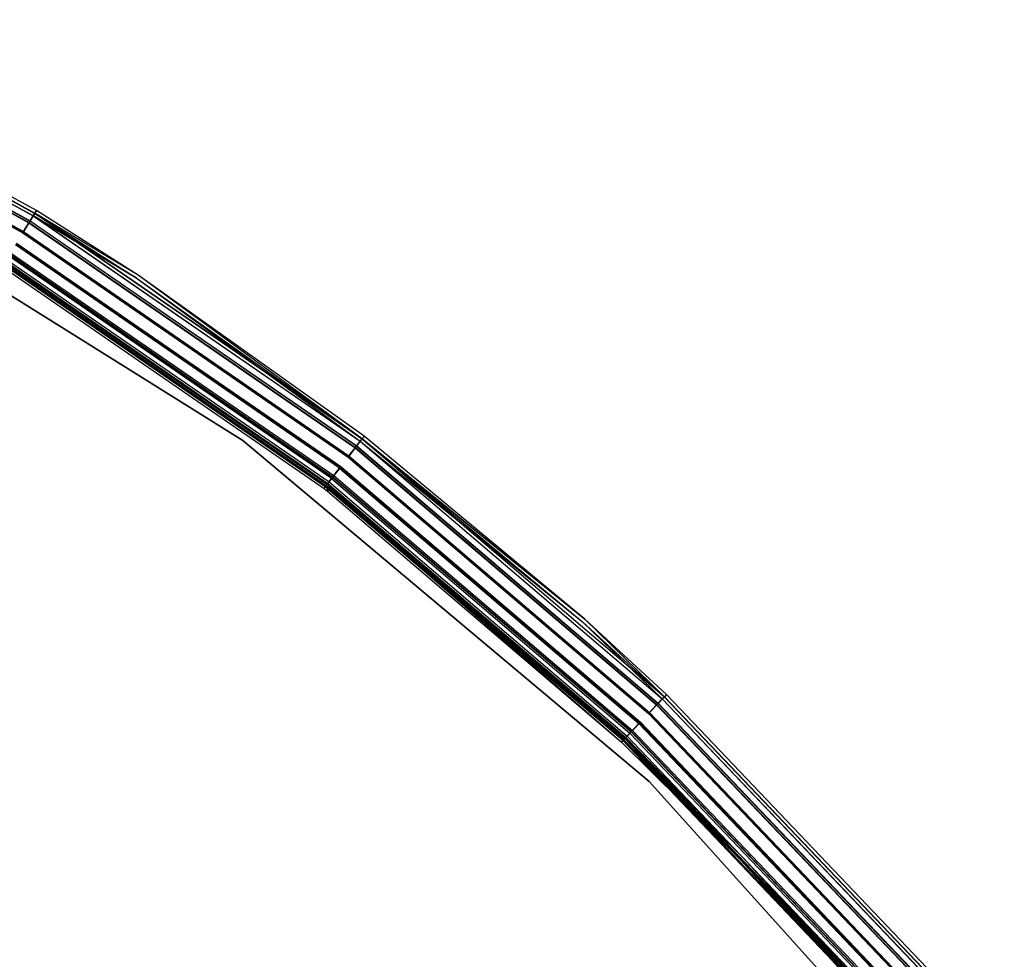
# Model space of a CAD drawing. Extents: x -22.9 to 23, y 4.7 to 50.6.
# Tile 95 of 95: x 11.9 to 17.8, y 42.8 to 48.3. Entities that reach past the tile are written whole.
import ezdxf

# ---------------------------------------------------------------- set-up
doc = ezdxf.new("R2010")
doc.units = 0
doc.header["$LTSCALE"] = 2.54
doc.layers.get('0').update_dxf_attribs({"linetype": 'CONTINUOUS'})

# ---------------------------------------------------------------- blocks, each defined once
blk = doc.blocks.new('HOTEL-MOOD-11783-11791_STL')
at = {"color": 0}
for p, q in [((9.9614, 48.3078, 1.7204), (12.0302, 47.1766, 1.7204)), ((9.9614, 48.3078, 1.7204), (12.0302, 47.1766, 1.7204)), ((9.9617, 48.3083, 31.8783), (12.0305, 47.1771, 31.8783)), ((9.9617, 48.3083, 31.8783), (12.0305, 47.1771, 31.8783)), ((9.969, 48.3234, 31.8049), (12.0393, 47.1913, 31.8049)), ((9.969, 48.3234, 1.7963), (12.0393, 47.1913, 1.7963)), ((9.969, 48.3234, 31.8049), (12.0393, 47.1913, 31.8049)), ((9.969, 48.3234, 1.7963), (12.0393, 47.1913, 1.7963)), ((9.9693, 48.324, 1.7117), (12.0396, 47.1919, 1.7117)), ((9.9693, 48.324, 1.7117), (12.0396, 47.1919, 1.7117)), ((9.9695, 48.3246, 31.887), (12.04, 47.1924, 31.887)), ((9.9695, 48.3246, 31.887), (12.04, 47.1924, 31.887)), ((12.0498, 47.2084, 31.8049), (9.9776, 48.3414, 31.8049)), ((12.0498, 47.2084, 1.7963), (9.9776, 48.3414, 1.7963)), ((12.0498, 47.2084, 31.8049), (9.9776, 48.3414, 31.8049)), ((12.0498, 47.2084, 1.7963), (9.9776, 48.3414, 1.7963)), ((9.9404, 48.2641, 1.6595), (12.0047, 47.1352, 1.6595)), ((9.9404, 48.2641, 1.6595), (12.0047, 47.1352, 1.6595)), ((9.9413, 48.2661, 31.9371), (12.0059, 47.1371, 31.9371)), ((9.9413, 48.2661, 31.9371), (12.0059, 47.1371, 31.9371)), ((9.9458, 48.2753, 1.6438), (12.0113, 47.1459, 1.6438)), ((9.9458, 48.2753, 1.6438), (12.0113, 47.1459, 1.6438)), ((9.9467, 48.2773, 31.9528), (12.0125, 47.1478, 31.9528)), ((9.9467, 48.2773, 31.9528), (12.0125, 47.1478, 31.9528)), ((9.9099, 48.2008, 1.6256), (11.968, 47.0755, 1.6256)), ((9.9099, 48.2008, 1.6256), (11.968, 47.0755, 1.6256)), ((9.9119, 48.205, 31.9698), (11.9704, 47.0794, 31.9698)), ((9.9119, 48.205, 31.9698), (11.9704, 47.0794, 31.9698)), ((9.9119, 48.2049, 1.6061), (11.9703, 47.0793, 1.6061)), ((9.9119, 48.2049, 1.6061), (11.9703, 47.0793, 1.6061)), ((9.9138, 48.209, 31.9893), (11.9727, 47.0832, 31.9893)), ((9.9138, 48.209, 31.9893), (11.9727, 47.0832, 31.9893)), ((13.2747, 45.8431, 1.8265), (10.6027, 47.5128, 1.8265)), ((10.6027, 47.5128, 1.8065), (13.2747, 45.8431, 1.8065)), ((13.2747, 45.8431, 1.8265), (10.6027, 47.5128, 1.8265)), ((10.6027, 47.5128, 1.8065), (13.2747, 45.8431, 1.8065)), ((12.0113, 47.1459, 1.6438), (12.0396, 47.1919, 1.7117)), ((12.0113, 47.1459, 1.6438), (12.0396, 47.1919, 1.7117)), ((12.0125, 47.1478, 31.9528), (12.04, 47.1924, 31.887)), ((12.0125, 47.1478, 31.9528), (12.04, 47.1924, 31.887)), ((12.0393, 47.1913, 1.7963), (12.0302, 47.1766, 1.7204)), ((12.0393, 47.1913, 1.7963), (12.0302, 47.1766, 1.7204)), ((12.0393, 47.1913, 31.8049), (12.0305, 47.1771, 31.8783)), ((12.0393, 47.1913, 31.8049), (12.0305, 47.1771, 31.8783)), ((12.0393, 47.1913, 31.8049), (12.6411, 46.8078, 31.8049)), ((12.0393, 47.1913, 1.7963), (12.0393, 47.1913, 31.8049)), ((12.0393, 47.1913, 1.7963), (12.0393, 47.1913, 31.8049)), ((12.0393, 47.1913, 1.7963), (12.6411, 46.8078, 1.7963)), ((12.0393, 47.1913, 31.8049), (12.6411, 46.8078, 31.8049)), ((12.0393, 47.1913, 1.7963), (12.6411, 46.8078, 1.7963)), ((12.0396, 47.1919, 1.7117), (12.0498, 47.2084, 1.7963)), ((12.0396, 47.1919, 1.7117), (12.0498, 47.2084, 1.7963)), ((12.6521, 46.8244, 1.7963), (12.0396, 47.1919, 1.7117)), ((12.6521, 46.8244, 1.7963), (12.0396, 47.1919, 1.7117)), ((13.9827, 45.8529, 1.7117), (12.0396, 47.1919, 1.7117)), ((13.9827, 45.8529, 1.7117), (12.0396, 47.1919, 1.7117)), ((12.0498, 47.2084, 31.8049), (12.04, 47.1924, 31.887)), ((12.0498, 47.2084, 31.8049), (12.04, 47.1924, 31.887)), ((12.6521, 46.8244, 31.8049), (12.04, 47.1924, 31.887)), ((12.04, 47.1924, 31.887), (13.983, 45.8534, 31.887)), ((12.6521, 46.8244, 31.8049), (12.04, 47.1924, 31.887)), ((12.04, 47.1924, 31.887), (13.983, 45.8534, 31.887)), ((12.6521, 46.8244, 31.8049), (12.0498, 47.2084, 31.8049)), ((12.6521, 46.8244, 1.7963), (12.0498, 47.2084, 1.7963)), ((12.0498, 47.2084, 1.7963), (12.0498, 47.2084, 31.8049)), ((12.6521, 46.8244, 31.8049), (12.0498, 47.2084, 31.8049)), ((12.0498, 47.2084, 1.7963), (12.0498, 47.2084, 31.8049)), ((12.6521, 46.8244, 1.7963), (12.0498, 47.2084, 1.7963)), ((12.0047, 47.1352, 1.6595), (11.968, 47.0755, 1.6256)), ((12.0047, 47.1352, 1.6595), (11.968, 47.0755, 1.6256)), ((11.9703, 47.0793, 1.6061), (12.0113, 47.1459, 1.6438)), ((11.9703, 47.0793, 1.6061), (12.0113, 47.1459, 1.6438)), ((11.9704, 47.0794, 31.9698), (12.0059, 47.1371, 31.9371)), ((11.9704, 47.0794, 31.9698), (12.0059, 47.1371, 31.9371)), ((11.9727, 47.0832, 31.9893), (12.0125, 47.1478, 31.9528)), ((11.9727, 47.0832, 31.9893), (12.0125, 47.1478, 31.9528)), ((12.0302, 47.1766, 1.7204), (12.0047, 47.1352, 1.6595)), ((12.0302, 47.1766, 1.7204), (12.0047, 47.1352, 1.6595)), ((12.0047, 47.1352, 1.6595), (13.9421, 45.8001, 1.6595)), ((12.0047, 47.1352, 1.6595), (13.9421, 45.8001, 1.6595)), ((12.0059, 47.1371, 31.9371), (12.0305, 47.1771, 31.8783)), ((12.0059, 47.1371, 31.9371), (12.0305, 47.1771, 31.8783)), ((12.0059, 47.1371, 31.9371), (13.9435, 45.8019, 31.9371)), ((12.0059, 47.1371, 31.9371), (13.9435, 45.8019, 31.9371)), ((13.9497, 45.81, 1.6438), (12.0113, 47.1459, 1.6438)), ((13.9497, 45.81, 1.6438), (12.0113, 47.1459, 1.6438)), ((12.0125, 47.1478, 31.9528), (13.9511, 45.8118, 31.9528)), ((12.0125, 47.1478, 31.9528), (13.9511, 45.8118, 31.9528)), ((12.0302, 47.1766, 1.7204), (12.6411, 46.8078, 1.7963)), ((12.0302, 47.1766, 1.7204), (13.9717, 45.8387, 1.7204)), ((12.0302, 47.1766, 1.7204), (12.6411, 46.8078, 1.7963)), ((12.0302, 47.1766, 1.7204), (13.9717, 45.8387, 1.7204)), ((12.0305, 47.1771, 31.8783), (13.972, 45.8391, 31.8783)), ((12.6411, 46.8078, 31.8049), (12.0305, 47.1771, 31.8783)), ((12.6411, 46.8078, 31.8049), (12.0305, 47.1771, 31.8783)), ((12.0305, 47.1771, 31.8783), (13.972, 45.8391, 31.8783)), ((11.968, 47.0755, 1.6256), (13.8994, 45.7445, 1.6256)), ((11.968, 47.0755, 1.6256), (13.8994, 45.7445, 1.6256)), ((13.9021, 45.748, 1.6061), (11.9703, 47.0793, 1.6061)), ((13.9021, 45.748, 1.6061), (11.9703, 47.0793, 1.6061)), ((11.9704, 47.0794, 31.9698), (13.9022, 45.7482, 31.9698)), ((11.9704, 47.0794, 31.9698), (13.9022, 45.7482, 31.9698)), ((11.9727, 47.0832, 31.9893), (13.9049, 45.7517, 31.9893)), ((11.9727, 47.0832, 31.9893), (13.9049, 45.7517, 31.9893)), ((11.9286, 47.0116, 31.9893), (13.8537, 45.6849, 31.9893)), ((11.9286, 47.0116, 31.9893), (13.8537, 45.6849, 31.9893)), ((11.9309, 47.0153, 31.9698), (13.8564, 45.6885, 31.9698)), ((11.9309, 47.0153, 31.9698), (13.8564, 45.6885, 31.9698)), ((11.8954, 46.9576, 31.9371), (13.8151, 45.6347, 31.9371)), ((11.8954, 46.9576, 31.9371), (13.8151, 45.6347, 31.9371)), ((13.8492, 45.6792, 1.6061), (11.9248, 47.0054, 1.6061)), ((13.8492, 45.6792, 1.6061), (11.9248, 47.0054, 1.6061)), ((11.9271, 47.0092, 1.6256), (13.8519, 45.6827, 1.6256)), ((11.9271, 47.0092, 1.6256), (13.8519, 45.6827, 1.6256)), ((11.8613, 46.9023, 31.887), (13.7755, 45.5832, 31.887)), ((11.8613, 46.9023, 31.887), (13.7755, 45.5832, 31.887)), ((11.862, 46.9034, 31.8049), (13.7763, 45.5842, 31.8049)), ((11.862, 46.9034, 31.8049), (13.7763, 45.5842, 31.8049)), ((11.8648, 46.908, 1.7202), (13.7796, 45.5885, 1.7202)), ((11.8648, 46.908, 1.7202), (13.7796, 45.5885, 1.7202)), ((11.8708, 46.9177, 31.8783), (13.7865, 45.5975, 31.8783)), ((11.8708, 46.9177, 31.8783), (13.7865, 45.5975, 31.8783)), ((13.8016, 45.6172, 1.6437), (11.8838, 46.9388, 1.6437)), ((13.8016, 45.6172, 1.6437), (11.8838, 46.9388, 1.6437)), ((11.8888, 46.947, 31.9528), (13.8075, 45.6248, 31.9528)), ((11.8888, 46.947, 31.9528), (13.8075, 45.6248, 31.9528)), ((11.8903, 46.9494, 1.6593), (13.8092, 45.627, 1.6593)), ((11.8903, 46.9494, 1.6593), (13.8092, 45.627, 1.6593)), ((11.8452, 46.8761, 1.7961), (13.7568, 45.5588, 1.7961)), ((11.8452, 46.8761, 1.7961), (13.7568, 45.5588, 1.7961)), ((13.7641, 45.5684, 31.8049), (11.8515, 46.8864, 31.8049)), ((13.7641, 45.5684, 31.8049), (11.8515, 46.8864, 31.8049)), ((13.7686, 45.5742, 1.7115), (11.8554, 46.8926, 1.7115)), ((13.7686, 45.5742, 1.7115), (11.8554, 46.8926, 1.7115)), ((13.7689, 45.5747, 1.7961), (11.8557, 46.8931, 1.7961)), ((13.7689, 45.5747, 1.7961), (11.8557, 46.8931, 1.7961)), ((12.6411, 46.8078, 31.8049), (13.972, 45.8391, 31.8783)), ((12.6411, 46.8078, 31.8049), (13.972, 45.8391, 31.8783)), ((12.6411, 46.8078, 31.8049), (13.9822, 45.8524, 31.8049)), ((12.6411, 46.8078, 1.7963), (12.6411, 46.8078, 31.8049)), ((12.6411, 46.8078, 1.7963), (12.6411, 46.8078, 31.8049)), ((12.6411, 46.8078, 1.7963), (13.9822, 45.8524, 1.7963)), ((12.6411, 46.8078, 31.8049), (13.9822, 45.8524, 31.8049)), ((12.6411, 46.8078, 1.7963), (13.9822, 45.8524, 1.7963)), ((12.6411, 46.8078, 1.7963), (13.9717, 45.8387, 1.7204)), ((12.6411, 46.8078, 1.7963), (13.9717, 45.8387, 1.7204)), ((13.983, 45.8534, 31.887), (12.6521, 46.8244, 31.8049)), ((13.9944, 45.8683, 31.8049), (12.6521, 46.8244, 31.8049)), ((13.983, 45.8534, 31.887), (12.6521, 46.8244, 31.8049)), ((13.9944, 45.8683, 1.7963), (12.6521, 46.8244, 1.7963)), ((12.6521, 46.8244, 1.7963), (12.6521, 46.8244, 31.8049)), ((13.9944, 45.8683, 31.8049), (12.6521, 46.8244, 31.8049)), ((12.6521, 46.8244, 1.7963), (12.6521, 46.8244, 31.8049)), ((13.9944, 45.8683, 1.7963), (12.6521, 46.8244, 1.7963)), ((13.9827, 45.8529, 1.7117), (12.6521, 46.8244, 1.7963)), ((13.9827, 45.8529, 1.7117), (12.6521, 46.8244, 1.7963)), ((15.6884, 43.8178, 1.8265), (13.2747, 45.8431, 1.8265)), ((13.2747, 45.8431, 1.8065), (15.6884, 43.8178, 1.8065)), ((13.2747, 45.8431, 1.8265), (13.2747, 45.8431, 1.8065)), ((15.6884, 43.8178, 1.8265), (13.2747, 45.8431, 1.8265)), ((13.2747, 45.8431, 1.8065), (15.6884, 43.8178, 1.8065)), ((13.2747, 45.8431, 1.8265), (13.2747, 45.8431, 1.8065)), ((13.9497, 45.81, 1.6438), (13.9827, 45.8529, 1.7117)), ((13.9497, 45.81, 1.6438), (13.9827, 45.8529, 1.7117)), ((13.9511, 45.8118, 31.9528), (13.983, 45.8534, 31.887)), ((13.9511, 45.8118, 31.9528), (13.983, 45.8534, 31.887)), ((13.9822, 45.8524, 1.7963), (13.9717, 45.8387, 1.7204)), ((13.9822, 45.8524, 1.7963), (13.9717, 45.8387, 1.7204)), ((13.9822, 45.8524, 31.8049), (13.972, 45.8391, 31.8783)), ((13.9822, 45.8524, 31.8049), (13.972, 45.8391, 31.8783)), ((13.9822, 45.8524, 31.8049), (15.2923, 44.7667, 31.8049)), ((13.9822, 45.8524, 1.7963), (13.9822, 45.8524, 31.8049)), ((13.9822, 45.8524, 1.7963), (13.9822, 45.8524, 31.8049)), ((13.9822, 45.8524, 1.7963), (15.2923, 44.7667, 1.7963)), ((13.9822, 45.8524, 31.8049), (15.2923, 44.7667, 31.8049)), ((13.9822, 45.8524, 1.7963), (15.2923, 44.7667, 1.7963)), ((13.9944, 45.8683, 1.7963), (13.9827, 45.8529, 1.7117)), ((13.9944, 45.8683, 1.7963), (13.9827, 45.8529, 1.7117)), ((13.9827, 45.8529, 1.7117), (15.7777, 44.3213, 1.7117)), ((13.9827, 45.8529, 1.7117), (15.7777, 44.3213, 1.7117)), ((13.9827, 45.8529, 1.7117), (15.3056, 44.7816, 1.7963)), ((13.9827, 45.8529, 1.7117), (15.3056, 44.7816, 1.7963)), ((13.9944, 45.8683, 31.8049), (13.983, 45.8534, 31.887)), ((13.9944, 45.8683, 31.8049), (13.983, 45.8534, 31.887)), ((15.3056, 44.7816, 31.8049), (13.983, 45.8534, 31.887)), ((13.983, 45.8534, 31.887), (15.7781, 44.3217, 31.887)), ((15.3056, 44.7816, 31.8049), (13.983, 45.8534, 31.887)), ((13.983, 45.8534, 31.887), (15.7781, 44.3217, 31.887)), ((15.3056, 44.7816, 31.8049), (13.9944, 45.8683, 31.8049)), ((15.3056, 44.7816, 1.7963), (13.9944, 45.8683, 1.7963)), ((13.9944, 45.8683, 1.7963), (13.9944, 45.8683, 31.8049)), ((15.3056, 44.7816, 31.8049), (13.9944, 45.8683, 31.8049)), ((13.9944, 45.8683, 1.7963), (13.9944, 45.8683, 31.8049)), ((15.3056, 44.7816, 1.7963), (13.9944, 45.8683, 1.7963)), ((13.9421, 45.8001, 1.6595), (13.8994, 45.7445, 1.6256)), ((13.9421, 45.8001, 1.6595), (13.8994, 45.7445, 1.6256)), ((13.9021, 45.748, 1.6061), (13.9497, 45.81, 1.6438)), ((13.9021, 45.748, 1.6061), (13.9497, 45.81, 1.6438)), ((13.9022, 45.7482, 31.9698), (13.9435, 45.8019, 31.9371)), ((13.9022, 45.7482, 31.9698), (13.9435, 45.8019, 31.9371)), ((13.9049, 45.7517, 31.9893), (13.9511, 45.8118, 31.9528)), ((13.9049, 45.7517, 31.9893), (13.9511, 45.8118, 31.9528)), ((13.9717, 45.8387, 1.7204), (13.9421, 45.8001, 1.6595)), ((13.9717, 45.8387, 1.7204), (13.9421, 45.8001, 1.6595)), ((13.9421, 45.8001, 1.6595), (15.7319, 44.2729, 1.6595)), ((13.9421, 45.8001, 1.6595), (15.7319, 44.2729, 1.6595)), ((13.9435, 45.8019, 31.9371), (13.972, 45.8391, 31.8783)), ((13.9435, 45.8019, 31.9371), (13.972, 45.8391, 31.8783)), ((13.9435, 45.8019, 31.9371), (15.7335, 44.2745, 31.9371)), ((13.9435, 45.8019, 31.9371), (15.7335, 44.2745, 31.9371)), ((13.9497, 45.81, 1.6438), (15.7405, 44.282, 1.6438)), ((13.9497, 45.81, 1.6438), (15.7405, 44.282, 1.6438)), ((13.9511, 45.8118, 31.9528), (15.742, 44.2836, 31.9528)), ((13.9511, 45.8118, 31.9528), (15.742, 44.2836, 31.9528)), ((13.9717, 45.8387, 1.7204), (15.2923, 44.7667, 1.7963)), ((13.9717, 45.8387, 1.7204), (15.7653, 44.3082, 1.7204)), ((13.9717, 45.8387, 1.7204), (15.2923, 44.7667, 1.7963)), ((13.9717, 45.8387, 1.7204), (15.7653, 44.3082, 1.7204)), ((13.972, 45.8391, 31.8783), (15.7657, 44.3086, 31.8783)), ((13.972, 45.8391, 31.8783), (15.7657, 44.3086, 31.8783)), ((13.972, 45.8391, 31.8783), (15.2923, 44.7667, 31.8049)), ((13.972, 45.8391, 31.8783), (15.2923, 44.7667, 31.8049)), ((13.8994, 45.7445, 1.6256), (15.6837, 44.222, 1.6256)), ((13.8994, 45.7445, 1.6256), (15.6837, 44.222, 1.6256)), ((13.9021, 45.748, 1.6061), (15.6868, 44.2252, 1.6061)), ((13.9021, 45.748, 1.6061), (15.6868, 44.2252, 1.6061)), ((13.9022, 45.7482, 31.9698), (15.6869, 44.2253, 31.9698)), ((13.9022, 45.7482, 31.9698), (15.6869, 44.2253, 31.9698)), ((13.9049, 45.7517, 31.9893), (15.6899, 44.2285, 31.9893)), ((13.9049, 45.7517, 31.9893), (15.6899, 44.2285, 31.9893)), ((13.8016, 45.6172, 1.6437), (13.8492, 45.6792, 1.6061)), ((13.8016, 45.6172, 1.6437), (13.8492, 45.6792, 1.6061)), ((13.8075, 45.6248, 31.9528), (13.8537, 45.6849, 31.9893)), ((13.8075, 45.6248, 31.9528), (13.8537, 45.6849, 31.9893)), ((13.8519, 45.6827, 1.6256), (13.8092, 45.627, 1.6593)), ((13.8519, 45.6827, 1.6256), (13.8092, 45.627, 1.6593)), ((13.8151, 45.6347, 31.9371), (13.8564, 45.6885, 31.9698)), ((13.8151, 45.6347, 31.9371), (13.8564, 45.6885, 31.9698)), ((13.8492, 45.6792, 1.6061), (15.6271, 44.1622, 1.6061)), ((13.8492, 45.6792, 1.6061), (15.6271, 44.1622, 1.6061)), ((13.8519, 45.6827, 1.6256), (15.6302, 44.1654, 1.6256)), ((13.8519, 45.6827, 1.6256), (15.6302, 44.1654, 1.6256)), ((13.8537, 45.6849, 31.9893), (15.6321, 44.1674, 31.9893)), ((13.8537, 45.6849, 31.9893), (15.6321, 44.1674, 31.9893)), ((13.8564, 45.6885, 31.9698), (15.6352, 44.1707, 31.9698)), ((13.8564, 45.6885, 31.9698), (15.6352, 44.1707, 31.9698)), ((13.7686, 45.5742, 1.7115), (13.8016, 45.6172, 1.6437)), ((13.7686, 45.5742, 1.7115), (13.8016, 45.6172, 1.6437)), ((13.7755, 45.5832, 31.887), (13.8075, 45.6248, 31.9528)), ((13.7755, 45.5832, 31.887), (13.8075, 45.6248, 31.9528)), ((13.8092, 45.627, 1.6593), (13.7796, 45.5885, 1.7202)), ((13.8092, 45.627, 1.6593), (13.7796, 45.5885, 1.7202)), ((13.7865, 45.5975, 31.8783), (13.8151, 45.6347, 31.9371)), ((13.7865, 45.5975, 31.8783), (13.8151, 45.6347, 31.9371)), ((13.8016, 45.6172, 1.6437), (15.5734, 44.1054, 1.6437)), ((13.8016, 45.6172, 1.6437), (15.5734, 44.1054, 1.6437)), ((13.8075, 45.6248, 31.9528), (15.58, 44.1124, 31.9528)), ((13.8075, 45.6248, 31.9528), (15.58, 44.1124, 31.9528)), ((13.8092, 45.627, 1.6593), (15.5819, 44.1144, 1.6593)), ((13.8092, 45.627, 1.6593), (15.5819, 44.1144, 1.6593)), ((13.8151, 45.6347, 31.9371), (15.5886, 44.1214, 31.9371)), ((13.8151, 45.6347, 31.9371), (15.5886, 44.1214, 31.9371)), ((13.7568, 45.5588, 1.7961), (13.7686, 45.5742, 1.7115)), ((13.7568, 45.5588, 1.7961), (13.7686, 45.5742, 1.7115)), ((13.7568, 45.5588, 1.7961), (13.7782, 45.5423, 1.7961)), ((13.7568, 45.5588, 1.7961), (13.7782, 45.5423, 1.7961)), ((13.7641, 45.5684, 31.8049), (13.7755, 45.5832, 31.887)), ((13.7641, 45.5684, 31.8049), (13.7755, 45.5832, 31.887)), ((15.5311, 44.0607, 31.8049), (13.7641, 45.5684, 31.8049)), ((15.5311, 44.0607, 31.8049), (13.7641, 45.5684, 31.8049)), ((13.7686, 45.5742, 1.7115), (13.7782, 45.5423, 1.7961)), ((13.7686, 45.5742, 1.7115), (13.7782, 45.5423, 1.7961)), ((13.7686, 45.5742, 1.7115), (15.5228, 44.0519, 1.7961)), ((13.7686, 45.5742, 1.7115), (15.5228, 44.0519, 1.7961)), ((13.7686, 45.5742, 1.7115), (15.5361, 44.066, 1.7115)), ((13.7686, 45.5742, 1.7115), (15.5361, 44.066, 1.7115)), ((13.7689, 45.5747, 1.7961), (13.7796, 45.5885, 1.7202)), ((13.7689, 45.5747, 1.7961), (13.7796, 45.5885, 1.7202)), ((13.7904, 45.5582, 1.7961), (13.7689, 45.5747, 1.7961)), ((13.7904, 45.5582, 1.7961), (13.7689, 45.5747, 1.7961)), ((13.7755, 45.5832, 31.887), (15.5439, 44.0743, 31.887)), ((13.7755, 45.5832, 31.887), (15.5439, 44.0743, 31.887)), ((13.7763, 45.5842, 31.8049), (13.7865, 45.5975, 31.8783)), ((13.7763, 45.5842, 31.8049), (13.7865, 45.5975, 31.8783)), ((13.7763, 45.5842, 31.8049), (15.5448, 44.0752, 31.8049)), ((13.7763, 45.5842, 31.8049), (15.5448, 44.0752, 31.8049)), ((13.7904, 45.5582, 1.7961), (13.7782, 45.5423, 1.7961)), ((13.7904, 45.5582, 1.7961), (13.7782, 45.5423, 1.7961)), ((13.7796, 45.5885, 1.7202), (15.5485, 44.0791, 1.7202)), ((13.7904, 45.5582, 1.7961), (13.7796, 45.5885, 1.7202)), ((13.7904, 45.5582, 1.7961), (13.7796, 45.5885, 1.7202)), ((13.7796, 45.5885, 1.7202), (15.5485, 44.0791, 1.7202)), ((13.7865, 45.5975, 31.8783), (15.5563, 44.0874, 31.8783)), ((13.7865, 45.5975, 31.8783), (15.5563, 44.0874, 31.8783)), ((15.5365, 44.0664, 1.7961), (13.7904, 45.5582, 1.7961)), ((13.7904, 45.5582, 1.7961), (15.5485, 44.0791, 1.7202)), ((13.7904, 45.5582, 1.7961), (15.5485, 44.0791, 1.7202)), ((15.5365, 44.0664, 1.7961), (13.7904, 45.5582, 1.7961)), ((13.7782, 45.5423, 1.7961), (15.5228, 44.0519, 1.7961)), ((13.7782, 45.5423, 1.7961), (15.5228, 44.0519, 1.7961)), ((15.7657, 44.3086, 31.8783), (15.2923, 44.7667, 31.8049)), ((15.2923, 44.7667, 31.8049), (15.7772, 44.3208, 31.8049)), ((15.7657, 44.3086, 31.8783), (15.2923, 44.7667, 31.8049)), ((15.2923, 44.7667, 1.7963), (15.2923, 44.7667, 31.8049)), ((15.2923, 44.7667, 1.7963), (15.2923, 44.7667, 31.8049)), ((15.2923, 44.7667, 1.7963), (15.7772, 44.3208, 1.7963)), ((15.2923, 44.7667, 31.8049), (15.7772, 44.3208, 31.8049)), ((15.2923, 44.7667, 1.7963), (15.7772, 44.3208, 1.7963)), ((15.2923, 44.7667, 1.7963), (15.7653, 44.3082, 1.7204)), ((15.2923, 44.7667, 1.7963), (15.7653, 44.3082, 1.7204)), ((15.791, 44.3353, 31.8049), (15.3056, 44.7816, 31.8049)), ((15.3056, 44.7816, 31.8049), (15.7781, 44.3217, 31.887)), ((15.3056, 44.7816, 31.8049), (15.7781, 44.3217, 31.887)), ((15.791, 44.3353, 1.7963), (15.3056, 44.7816, 1.7963)), ((15.3056, 44.7816, 1.7963), (15.3056, 44.7816, 31.8049)), ((15.791, 44.3353, 31.8049), (15.3056, 44.7816, 31.8049)), ((15.3056, 44.7816, 1.7963), (15.3056, 44.7816, 31.8049)), ((15.791, 44.3353, 1.7963), (15.3056, 44.7816, 1.7963)), ((15.7777, 44.3213, 1.7117), (15.3056, 44.7816, 1.7963)), ((15.7777, 44.3213, 1.7117), (15.3056, 44.7816, 1.7963)), ((15.791, 44.3353, 1.7963), (15.7777, 44.3213, 1.7117)), ((15.791, 44.3353, 1.7963), (15.7777, 44.3213, 1.7117)), ((15.791, 44.3353, 31.8049), (15.7781, 44.3217, 31.887)), ((15.791, 44.3353, 31.8049), (15.7781, 44.3217, 31.887)), ((17.4204, 42.6257, 31.8049), (15.791, 44.3353, 31.8049)), ((17.4204, 42.6257, 1.7963), (15.791, 44.3353, 1.7963)), ((15.791, 44.3353, 1.7963), (15.791, 44.3353, 31.8049)), ((17.4204, 42.6257, 31.8049), (15.791, 44.3353, 31.8049)), ((15.791, 44.3353, 1.7963), (15.791, 44.3353, 31.8049)), ((17.4204, 42.6257, 1.7963), (15.791, 44.3353, 1.7963)), ((15.7319, 44.2729, 1.6595), (15.6837, 44.222, 1.6256)), ((15.7319, 44.2729, 1.6595), (15.6837, 44.222, 1.6256)), ((15.6868, 44.2252, 1.6061), (15.7405, 44.282, 1.6438)), ((15.6868, 44.2252, 1.6061), (15.7405, 44.282, 1.6438)), ((15.6869, 44.2253, 31.9698), (15.7335, 44.2745, 31.9371)), ((15.6869, 44.2253, 31.9698), (15.7335, 44.2745, 31.9371)), ((15.6899, 44.2285, 31.9893), (15.742, 44.2836, 31.9528)), ((15.6899, 44.2285, 31.9893), (15.742, 44.2836, 31.9528)), ((15.7653, 44.3082, 1.7204), (15.7319, 44.2729, 1.6595)), ((15.7653, 44.3082, 1.7204), (15.7319, 44.2729, 1.6595)), ((15.7319, 44.2729, 1.6595), (17.3553, 42.5698, 1.6595)), ((15.7319, 44.2729, 1.6595), (17.3553, 42.5698, 1.6595)), ((15.7335, 44.2745, 31.9371), (15.7657, 44.3086, 31.8783)), ((15.7335, 44.2745, 31.9371), (15.7657, 44.3086, 31.8783)), ((15.7335, 44.2745, 31.9371), (17.3569, 42.5712, 31.9371)), ((15.7335, 44.2745, 31.9371), (17.3569, 42.5712, 31.9371)), ((15.7405, 44.282, 1.6438), (15.7777, 44.3213, 1.7117)), ((15.7405, 44.282, 1.6438), (15.7777, 44.3213, 1.7117)), ((15.7405, 44.282, 1.6438), (17.3647, 42.5779, 1.6438)), ((15.7405, 44.282, 1.6438), (17.3647, 42.5779, 1.6438)), ((15.742, 44.2836, 31.9528), (15.7781, 44.3217, 31.887)), ((15.742, 44.2836, 31.9528), (15.7781, 44.3217, 31.887)), ((15.742, 44.2836, 31.9528), (17.3664, 42.5793, 31.9528)), ((15.742, 44.2836, 31.9528), (17.3664, 42.5793, 31.9528)), ((15.7772, 44.3208, 1.7963), (15.7653, 44.3082, 1.7204)), ((15.7772, 44.3208, 1.7963), (15.7653, 44.3082, 1.7204)), ((15.7653, 44.3082, 1.7204), (17.3921, 42.6014, 1.7204)), ((15.7653, 44.3082, 1.7204), (17.3921, 42.6014, 1.7204)), ((15.7657, 44.3086, 31.8783), (15.7772, 44.3208, 31.8049)), ((15.7657, 44.3086, 31.8783), (15.7772, 44.3208, 31.8049)), ((15.7657, 44.3086, 31.8783), (17.3925, 42.6018, 31.8783)), ((15.7657, 44.3086, 31.8783), (17.3925, 42.6018, 31.8783)), ((15.7772, 44.3208, 31.8049), (17.4052, 42.6127, 31.8049)), ((15.7772, 44.3208, 1.7963), (15.7772, 44.3208, 31.8049)), ((15.7772, 44.3208, 1.7963), (15.7772, 44.3208, 31.8049)), ((15.7772, 44.3208, 1.7963), (17.4052, 42.6127, 1.7963)), ((15.7772, 44.3208, 31.8049), (17.4052, 42.6127, 31.8049)), ((15.7772, 44.3208, 1.7963), (17.4052, 42.6127, 1.7963)), ((15.7777, 44.3213, 1.7117), (17.4057, 42.6132, 1.7117)), ((15.7777, 44.3213, 1.7117), (17.4057, 42.6132, 1.7117)), ((15.7781, 44.3217, 31.887), (17.4062, 42.6135, 31.887)), ((15.7781, 44.3217, 31.887), (17.4062, 42.6135, 31.887)), ((15.6837, 44.222, 1.6256), (17.302, 42.524, 1.6256)), ((15.6837, 44.222, 1.6256), (17.302, 42.524, 1.6256)), ((15.6868, 44.2252, 1.6061), (17.3054, 42.5269, 1.6061)), ((15.6868, 44.2252, 1.6061), (17.3054, 42.5269, 1.6061)), ((15.6869, 44.2253, 31.9698), (17.3055, 42.527, 31.9698)), ((15.6869, 44.2253, 31.9698), (17.3055, 42.527, 31.9698)), ((15.6899, 44.2285, 31.9893), (17.3089, 42.5299, 31.9893)), ((15.6899, 44.2285, 31.9893), (17.3089, 42.5299, 31.9893)), ((15.5734, 44.1054, 1.6437), (15.6271, 44.1622, 1.6061)), ((15.5734, 44.1054, 1.6437), (15.6271, 44.1622, 1.6061)), ((15.58, 44.1124, 31.9528), (15.6321, 44.1674, 31.9893)), ((15.58, 44.1124, 31.9528), (15.6321, 44.1674, 31.9893)), ((15.6302, 44.1654, 1.6256), (15.5819, 44.1144, 1.6593)), ((15.6302, 44.1654, 1.6256), (15.5819, 44.1144, 1.6593)), ((15.5886, 44.1214, 31.9371), (15.6352, 44.1707, 31.9698)), ((15.5886, 44.1214, 31.9371), (15.6352, 44.1707, 31.9698)), ((15.6271, 44.1622, 1.6061), (17.2396, 42.4704, 1.6061)), ((15.6271, 44.1622, 1.6061), (17.2396, 42.4704, 1.6061)), ((15.6302, 44.1654, 1.6256), (17.243, 42.4733, 1.6256)), ((15.6302, 44.1654, 1.6256), (17.243, 42.4733, 1.6256)), ((15.6321, 44.1674, 31.9893), (17.2451, 42.4751, 31.9893)), ((15.6321, 44.1674, 31.9893), (17.2451, 42.4751, 31.9893)), ((15.6352, 44.1707, 31.9698), (17.2485, 42.478, 31.9698)), ((15.6352, 44.1707, 31.9698), (17.2485, 42.478, 31.9698)), ((15.5361, 44.066, 1.7115), (15.5734, 44.1054, 1.6437)), ((15.5361, 44.066, 1.7115), (15.5734, 44.1054, 1.6437)), ((15.5439, 44.0743, 31.887), (15.58, 44.1124, 31.9528)), ((15.5439, 44.0743, 31.887), (15.58, 44.1124, 31.9528)), ((15.5819, 44.1144, 1.6593), (15.5485, 44.0791, 1.7202)), ((15.5819, 44.1144, 1.6593), (15.5485, 44.0791, 1.7202)), ((15.5563, 44.0874, 31.8783), (15.5886, 44.1214, 31.9371)), ((15.5563, 44.0874, 31.8783), (15.5886, 44.1214, 31.9371)), ((15.5734, 44.1054, 1.6437), (17.1803, 42.4194, 1.6437)), ((15.5734, 44.1054, 1.6437), (17.1803, 42.4194, 1.6437)), ((15.58, 44.1124, 31.9528), (17.1876, 42.4257, 31.9528)), ((15.58, 44.1124, 31.9528), (17.1876, 42.4257, 31.9528)), ((15.5819, 44.1144, 1.6593), (17.1897, 42.4275, 1.6593)), ((15.5819, 44.1144, 1.6593), (17.1897, 42.4275, 1.6593)), ((15.5886, 44.1214, 31.9371), (17.1971, 42.4338, 31.9371)), ((15.5886, 44.1214, 31.9371), (17.1971, 42.4338, 31.9371)), ((15.5228, 44.0519, 1.7961), (15.5361, 44.066, 1.7115)), ((15.5228, 44.0519, 1.7961), (15.5361, 44.066, 1.7115)), ((15.5228, 44.0519, 1.7961), (16.233, 43.3492, 1.7961)), ((15.5228, 44.0519, 1.7961), (16.233, 43.3492, 1.7961)), ((15.5311, 44.0607, 31.8049), (15.5439, 44.0743, 31.887)), ((15.5311, 44.0607, 31.8049), (15.5439, 44.0743, 31.887)), ((17.1336, 42.3793, 31.8049), (15.5311, 44.0607, 31.8049)), ((17.1336, 42.3793, 31.8049), (15.5311, 44.0607, 31.8049)), ((16.233, 43.3492, 1.7961), (15.5361, 44.066, 1.7115)), ((15.5361, 44.066, 1.7115), (17.1392, 42.3841, 1.7115)), ((15.5361, 44.066, 1.7115), (17.1392, 42.3841, 1.7115)), ((16.233, 43.3492, 1.7961), (15.5361, 44.066, 1.7115)), ((15.5365, 44.0664, 1.7961), (15.5485, 44.0791, 1.7202)), ((15.5365, 44.0664, 1.7961), (15.5485, 44.0791, 1.7202)), ((16.2474, 43.3631, 1.7961), (15.5365, 44.0664, 1.7961)), ((16.2474, 43.3631, 1.7961), (15.5365, 44.0664, 1.7961)), ((15.5439, 44.0743, 31.887), (17.1478, 42.3915, 31.887)), ((15.5439, 44.0743, 31.887), (17.1478, 42.3915, 31.887)), ((15.5448, 44.0752, 31.8049), (15.5563, 44.0874, 31.8783)), ((15.5448, 44.0752, 31.8049), (15.5563, 44.0874, 31.8783)), ((15.5448, 44.0752, 31.8049), (17.1488, 42.3923, 31.8049)), ((15.5448, 44.0752, 31.8049), (17.1488, 42.3923, 31.8049)), ((15.5485, 44.0791, 1.7202), (17.1528, 42.3958, 1.7202)), ((15.5485, 44.0791, 1.7202), (17.1528, 42.3958, 1.7202)), ((15.5485, 44.0791, 1.7202), (16.2474, 43.3631, 1.7961)), ((15.5485, 44.0791, 1.7202), (16.2474, 43.3631, 1.7961)), ((15.5563, 44.0874, 31.8783), (17.1615, 42.4032, 31.8783)), ((15.5563, 44.0874, 31.8783), (17.1615, 42.4032, 31.8783)), ((17.7966, 41.4763, 1.8265), (15.6884, 43.8178, 1.8265)), ((15.6884, 43.8178, 1.8065), (17.7966, 41.4763, 1.8065)), ((15.6884, 43.8178, 1.8265), (15.6884, 43.8178, 1.8065)), ((17.7966, 41.4763, 1.8265), (15.6884, 43.8178, 1.8265)), ((15.6884, 43.8178, 1.8065), (17.7966, 41.4763, 1.8065)), ((15.6884, 43.8178, 1.8265), (15.6884, 43.8178, 1.8065)), ((16.233, 43.3492, 1.7961), (17.1245, 42.3714, 1.7961)), ((16.233, 43.3492, 1.7961), (17.1245, 42.3714, 1.7961)), ((16.233, 43.3492, 1.7961), (17.1392, 42.3841, 1.7115)), ((16.233, 43.3492, 1.7961), (17.1392, 42.3841, 1.7115)), ((17.1396, 42.3845, 1.7961), (16.2474, 43.3631, 1.7961)), ((17.1396, 42.3845, 1.7961), (16.2474, 43.3631, 1.7961)), ((17.1528, 42.3958, 1.7202), (16.2474, 43.3631, 1.7961)), ((17.1528, 42.3958, 1.7202), (16.2474, 43.3631, 1.7961))]:
    blk.add_line(p, q, dxfattribs=at)

msp = doc.modelspace()

# ---------------------------------------------------------------- block references
at = {"color": 0}
msp.add_blockref('HOTEL-MOOD-11783-11791_STL', (0, 0), dxfattribs=at)

doc.saveas('drawing.dxf')
